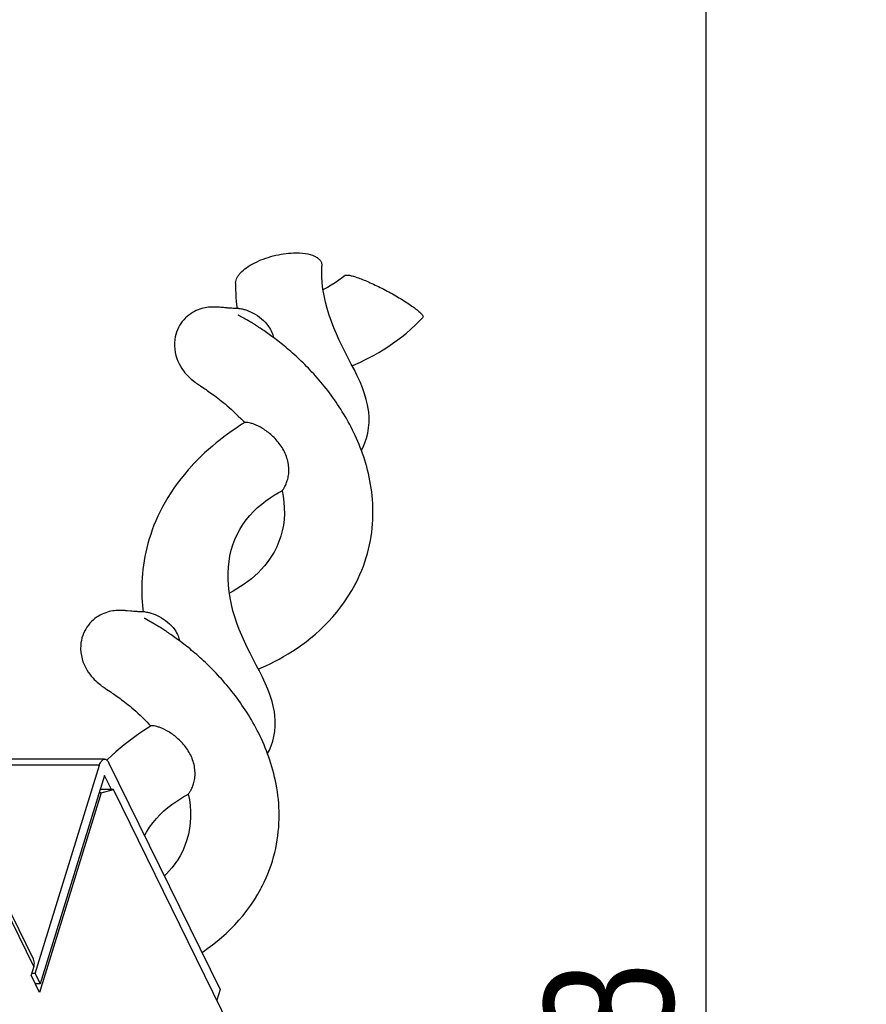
# Model space of a CAD drawing. Header units: millimetres. Extents: x 0 to 420, y 0 to 297.
# Tile 167 of 180: x 199 to 222, y 205 to 232. Entities that reach past the tile are written whole.
import ezdxf

# ---------------------------------------------------------------- set-up
doc = ezdxf.new("R2010")
doc.units = ezdxf.units.MM
doc.header["$LTSCALE"] = 23.1
doc.layers.get('0').update_dxf_attribs({"linetype": 'CONTINUOUS'})
doc.layers.add('ASSI', color=7, linetype='CONTINUOUS')
doc.styles.get("Standard").update_dxf_attribs({"font": 'txt', "width": 0.85})
doc.dimstyles.new('DIMSTYLE_5', dxfattribs={"dimtxt": 3.5, "dimasz": 3.5, "dimexe": 0.18, "dimexo": 0.0625, "dimgap": 0.09, "dimtad": 1, "dimdec": 3, "dimlfac": 2, "dimdsep": 46, "dimtxsty": 'STANDARD', "dimblk": '_FILLED', "dimblk1": '_FILLED', "dimblk2": '_FILLED', "dimcen": 0.09, "dimadec": 0, "dimazin": 0, "dimtp": 0.001, "dimtm": 0.001, "dimtfac": 1, "dimtdec": 3, "dimtofl": 0, "dimtmove": 0, "dimatfit": 3, "dimldrblk": '_FILLED', "dimfxl": 1, "dimtolj": 1, "dimarcsym": 0})

# ---------------------------------------------------------------- blocks, each defined once
blk = doc.blocks.new('_FILLED')
at = {"color": 0, "linetype": 'BYBLOCK'}
blk.add_solid([(0, 0), (-1, 0.1429), (-1, -0.1429)], dxfattribs=at)
blk = doc.blocks.new('*D7')
at = {"color": 2, "linetype": 'CONTINUOUS'}
for p, q in [((223.504, 282.2), (216.366, 282.2)), ((217.366, 282.2), (217.366, 202.7)), ((217.366, 123.2), (217.366, 202.7)), ((223.277, 123.2), (216.366, 123.2))]:
    blk.add_line(p, q, dxfattribs=at)
at = {"color": 2, "linetype": 'CONTINUOUS', "xscale": 3.5, "yscale": 3.5, "zscale": 3.5}
for p, rotation in [((217.366, 282.2), 90), ((217.366, 123.2), 270)]:
    blk.add_blockref('_FILLED', p, dxfattribs=dict(at, rotation=rotation))
at = {"color": 2, "linetype": 'CONTINUOUS', "insert": (212.991, 202.7), "char_height": 3.5, "width": 7.25, "attachment_point": 2, "rotation": 90, "line_spacing_factor": 0.9}
blk.add_mtext('318', dxfattribs=at)

msp = doc.modelspace()

# ---------------------------------------------------------------- linework, layer by layer
at = {"color": 9, "linetype": 'CONTINUOUS'}
msp.add_line((199.161302, 205.907604), (189.122374, 226.364788), dxfattribs=at)
at = {"color": 7, "linetype": 'CONTINUOUS'}
for p, q in [((204.225889, 223.775383), (204.19014, 223.778557)), ((204.296426, 223.768763), (204.225889, 223.775383)), ((204.334373, 223.765285), (204.296426, 223.768763)), ((204.375592, 223.761713), (204.334373, 223.765285)), ((204.813259, 223.504073), (204.695838, 223.569286)), ((204.850173, 223.483279), (204.813259, 223.504073)), ((204.837828, 220.687169), (204.871645, 220.650494)), ((201.689307, 215.549965), (201.654007, 215.553084)), ((201.7779, 215.541729), (201.689307, 215.549965)), ((201.816639, 215.538284), (201.7779, 215.541729)), ((201.858844, 215.534785), (201.816639, 215.538284)), ((202.117009, 215.593182), (202.126102, 215.520859)), ((202.258741, 215.286148), (202.166719, 215.33727)), ((202.307637, 215.258656), (202.258741, 215.286148)), ((202.344112, 215.237895), (202.307637, 215.258656)), ((201.16011, 211.523012), (201.139305, 211.502557)), ((201.186627, 211.433847), (204.206541, 205.279909)), ((199.197551, 205.721121), (200.940428, 211.361075)), ((201.077697, 211.08135), (199.33482, 205.441396)), ((201.260722, 210.708384), (201.077697, 211.08135)), ((200.987721, 210.611354), (199.317463, 205.206398)), ((200.987721, 210.611354), (200.932457, 210.611354)), ((201.315986, 210.708384), (200.962442, 210.708384)), ((200.987721, 210.611354), (201.315986, 210.708384)), ((207.200243, 198.717528), (201.315986, 210.708384)), ((199.161302, 205.907604), (199.088682, 205.672606)), ((199.317463, 205.206398), (199.088682, 205.672606)), ((199.197551, 205.721121), (199.103674, 205.721121)), ((199.197551, 205.721121), (199.33482, 205.441396)), ((199.33482, 205.441396), (199.202143, 205.441396)), ((204.206541, 205.279909), (204.118965, 204.996513))]:
    msp.add_line(p, q, dxfattribs=at)
for points in [[(208.221717, 221.032361), (208.204392, 221.131852), (208.16936, 221.28268), (208.12389, 221.435675), (208.066863, 221.594845), (207.998709, 221.758976), (207.923639, 221.920871), (207.845081, 222.078717), (207.763189, 222.237313), (207.679514, 222.397759), (207.596035, 222.55962), (207.513939, 222.723284), (207.434197, 222.889258), (207.358529, 223.055967), (207.287632, 223.223497), (207.221418, 223.394094), (207.16082, 223.567699), (207.10714, 223.7427), (207.061067, 223.91875), (207.023253, 224.095319), (206.994347, 224.271105), (206.974758, 224.444515), (206.964545, 224.614469), (206.96356, 224.780489), (206.967957, 224.889479)], [(207.59248, 224.639511), (207.522592, 224.583898), (207.422894, 224.510077), (207.321599, 224.440949), (207.219171, 224.376369), (207.116069, 224.316202), (207.012746, 224.260312), (206.997389, 224.252604)], [(204.626456, 224.439175), (204.625908, 224.372385), (204.627122, 224.263309), (204.630826, 224.156164), (204.636842, 224.051068), (204.645013, 223.947963), (204.655226, 223.846612), (204.667374, 223.746972), (204.66753, 223.74581)], [(204.19014, 223.778557), (204.170841, 223.780135), (204.150278, 223.781669), (204.128315, 223.783101), (204.103732, 223.784409), (204.076001, 223.785463), (204.045452, 223.786051), (204.012073, 223.785955), (203.975539, 223.784908), (203.936013, 223.78261), (203.894227, 223.778799), (203.850163, 223.773167), (203.803932, 223.765383), (203.756523, 223.755289), (203.708282, 223.742678), (203.659148, 223.727274), (203.609531, 223.708977), (203.559687, 223.687669), (203.509755, 223.663177), (203.459991, 223.635367), (203.410609, 223.604067), (203.361963, 223.569168), (203.314546, 223.530678), (203.268569, 223.488365), (203.224557, 223.442244), (203.183375, 223.392838), (203.145296, 223.340392), (203.110389, 223.284951), (203.078979, 223.226966), (203.051235, 223.166695), (203.027283, 223.104291), (203.00733, 223.040085), (202.991545, 222.974337), (202.980088, 222.907222), (202.977421, 222.885981)], [(204.719392, 223.744789), (204.698303, 223.745129), (204.660707, 223.745961), (204.624912, 223.747021), (204.590898, 223.748273), (204.558604, 223.749683), (204.528011, 223.751218), (204.499056, 223.752851), (204.471606, 223.754559), (204.445642, 223.756316), (204.421096, 223.758101), (204.397751, 223.759907), (204.375592, 223.761713)], [(207.865797, 216.260625), (207.891065, 216.309362), (207.94631, 216.42171), (207.997831, 216.534842), (208.045621, 216.648633), (208.089689, 216.762925), (208.130082, 216.877579), (208.166863, 216.992493), (208.200088, 217.107568), (208.229819, 217.222746), (208.256089, 217.337875), (208.27892, 217.452722), (208.298368, 217.567181), (208.31451, 217.681176), (208.327436, 217.794522), (208.337247, 217.907099), (208.344046, 218.018863), (208.34793, 218.129746), (208.348989, 218.2397), (208.347311, 218.348648), (208.342984, 218.456488), (208.336091, 218.56321), (208.326744, 218.66873), (208.315079, 218.772839), (208.301218, 218.875482), (208.285284, 218.976634), (208.26742, 219.076126), (208.247759, 219.173878), (208.226407, 219.269913), (208.20347, 219.364229), (208.179072, 219.456733), (208.153295, 219.547489), (208.126166, 219.63673), (208.097772, 219.724478), (208.068215, 219.81069), (208.037532, 219.8955), (208.005796, 219.978909), (207.973082, 220.060903), (207.939413, 220.141588), (207.904845, 220.220969), (207.86944, 220.299036), (207.83322, 220.375865), (207.796248, 220.451448), (207.758581, 220.525793), (207.720218, 220.599004), (207.68121, 220.671077), (207.641602, 220.742015), (207.601377, 220.811923), (207.560569, 220.880807), (207.519219, 220.94866), (207.477306, 221.015565), (207.434862, 221.081524), (207.391921, 221.146532), (207.348474, 221.21066), (207.304561, 221.273896), (207.26021, 221.336247), (207.215378, 221.397811), (207.170086, 221.458594), (207.12437, 221.518577), (207.078213, 221.577814), (207.03161, 221.636331), (206.984613, 221.694085), (206.93729, 221.751017), (206.889658, 221.807134), (206.841756, 221.862421), (206.793694, 221.916788), (206.745525, 221.970214), (206.697263, 222.022717), (206.648968, 222.074269), (206.600677, 222.124866), (206.552415, 222.174512), (206.504228, 222.223192), (206.456134, 222.27092), (206.408171, 222.317686), (206.360408, 222.363454), (206.312866, 222.408232), (206.265577, 222.452024), (206.218624, 222.494788), (206.172046, 222.536524), (206.125855, 222.577256), (206.0801, 222.616973), (206.034802, 222.655689), (205.989983, 222.693416), (205.945683, 222.73015), (205.901911, 222.765911), (205.858692, 222.800707), (205.816086, 222.834516), (205.774111, 222.86735), (205.732778, 222.899232), (205.692126, 222.930159), (205.652184, 222.960137), (205.612949, 222.989198), (205.574412, 223.017372), (205.536583, 223.044678), (205.49947, 223.071133), (205.463069, 223.096762), (205.427384, 223.121584), (205.392424, 223.145613), (205.35818, 223.168873), (205.32465, 223.191386), (205.291846, 223.213161), (205.259785, 223.234202), (205.228475, 223.254523), (205.197917, 223.274142), (205.168116, 223.293073), (205.139086, 223.311326), (205.110821, 223.32892), (205.08331, 223.345878), (205.056555, 223.362215), (205.030561, 223.377941), (205.005322, 223.393075), (204.98084, 223.407628), (204.95712, 223.421612), (204.934167, 223.435035), (204.911965, 223.44792), (204.890538, 223.460263), (204.850173, 223.483279)], [(207.787142, 222.190924), (207.889387, 222.235643), (208.011128, 222.291857), (208.133481, 222.351485), (208.256652, 222.414829), (208.380426, 222.482014), (208.504581, 222.553175), (208.629288, 222.628701), (208.7543, 222.708776), (208.879316, 222.793571), (209.004418, 222.883516), (209.129288, 222.978757), (209.253614, 223.079465), (209.377416, 223.186144), (209.500375, 223.299102), (209.621861, 223.418415), (209.699379, 223.499038)], [(202.977422, 222.885986), (202.972534, 222.829614), (202.971238, 222.733403), (202.978024, 222.640918), (202.991583, 222.553275), (203.01083, 222.470493), (203.035229, 222.39156), (203.064326, 222.316318), (203.097394, 222.245425), (203.133805, 222.178942), (203.172977, 222.116621), (203.214164, 222.058567), (203.256409, 222.005128), (203.299375, 221.955852), (203.342494, 221.910651), (203.384425, 221.870148), (203.424612, 221.834081), (203.463065, 221.80176), (203.499267, 221.773032), (203.532516, 221.747894), (203.56332, 221.725472), (203.593003, 221.704483), (203.621564, 221.684714), (203.649043, 221.665975), (203.67682, 221.647212), (203.763777, 221.588813)], [(203.763777, 221.588813), (203.79492, 221.567799), (203.827267, 221.545828), (203.86111, 221.522636), (203.896492, 221.498125), (203.933386, 221.472243), (203.971944, 221.444811), (204.012139, 221.415768), (204.053956, 221.385045), (204.09753, 221.352454), (204.14277, 221.317972), (204.189673, 221.281503), (204.238512, 221.242721), (204.289226, 221.201547), (204.341766, 221.157887), (204.396441, 221.111326), (204.453178, 221.061749), (204.511899, 221.009031), (204.572895, 220.952691), (204.636059, 220.89257), (204.701219, 220.828552), (204.768518, 220.760168), (204.837828, 220.687169)], [(208.034898, 219.902423), (208.081132, 219.987877), (208.132197, 220.104776), (208.175063, 220.230249), (208.208526, 220.364227), (208.231191, 220.505891), (208.242582, 220.650586), (208.243162, 220.7958), (208.233215, 220.941729), (208.221681, 221.032615)], [(204.877386, 220.654131), (204.800327, 220.60531), (204.704984, 220.543332), (204.607957, 220.478335), (204.509411, 220.410168), (204.409551, 220.338681), (204.308409, 220.263607), (204.20622, 220.184895), (204.103115, 220.102414), (203.99897, 220.015787), (203.894082, 219.924935), (203.788722, 219.829728), (203.682814, 219.72966), (203.576632, 219.624456), (203.46098, 219.503596)], [(203.460167, 219.502721), (203.343086, 219.372668), (203.238526, 219.249226), (203.139251, 219.124961), (203.045173, 219.000106), (202.956025, 218.874583), (202.871841, 218.748662), (202.792651, 218.622634), (202.71819, 218.496378), (202.648415, 218.370048), (202.583369, 218.24393), (202.52296, 218.118011), (202.467157, 217.992392), (202.415869, 217.867309), (202.368919, 217.742944), (202.326157, 217.619588), (202.287384, 217.497356), (202.252375, 217.376158), (202.221008, 217.256144), (202.193171, 217.137416), (202.1687, 217.019734), (202.147516, 216.903052), (202.12959, 216.7875), (202.114871, 216.673044), (202.103265, 216.559734), (202.094609, 216.447588), (202.088753, 216.336512), (202.085577, 216.226462), (202.084978, 216.117544), (202.086857, 216.00991), (202.091098, 215.903642), (202.097597, 215.798745), (202.106259, 215.695266), (202.117009, 215.593182)], [(205.679542, 212.807652), (205.658304, 212.92711), (205.617758, 213.093765), (205.566156, 213.258369), (205.503819, 213.423467), (205.431984, 213.589258), (205.353832, 213.752903), (205.272209, 213.914345), (205.188089, 214.076458), (205.103531, 214.238887), (205.021486, 214.399224), (204.942679, 214.558549), (204.866581, 214.719929), (204.79422, 214.882926), (204.726631, 215.046701), (204.663656, 215.213377), (204.60623, 215.382666), (204.555533, 215.553111), (204.51209, 215.724835), (204.476509, 215.89751), (204.449451, 216.069884), (204.431332, 216.24061), (204.422307, 216.408532), (204.422325, 216.573263), (204.431287, 216.734565), (204.448958, 216.890938), (204.475201, 217.04272), (204.510501, 217.192219), (204.555183, 217.339427), (204.609032, 217.48287), (204.672148, 217.622482), (204.744592, 217.758116), (204.825851, 217.888801), (204.914971, 218.013444), (205.011811, 218.132271), (205.115507, 218.244549), (205.223516, 218.348381), (205.335164, 218.4443), (205.449408, 218.532551), (205.562617, 218.611752), (205.672859, 218.682188), (205.780184, 218.7453), (205.798135, 218.755381)], [(205.88796, 218.804418), (205.915736, 218.656591), (205.936529, 218.49849), (205.947803, 218.340129), (205.949162, 218.18273), (205.94045, 218.027224), (205.921535, 217.873693), (205.892188, 217.722053), (205.852283, 217.572743), (205.801792, 217.426186), (205.740484, 217.282259), (205.668202, 217.141216), (205.585047, 217.003641), (205.56671, 216.975963)], [(205.79855, 218.755612), (205.839115, 218.777918), (205.888709, 218.804336)], [(205.567087, 216.976524), (205.486661, 216.863995), (205.407505, 216.765022), (205.324189, 216.670902), (205.237168, 216.581591), (205.146943, 216.497058), (205.053983, 216.417229), (204.958718, 216.342004), (204.861593, 216.271296), (204.763045, 216.204999), (204.663501, 216.142979), (204.563376, 216.085101), (204.463079, 216.031235), (204.456067, 216.027732)], [(205.245371, 213.966065), (205.324095, 214.000166), (205.443095, 214.054497), (205.563022, 214.112225), (205.683585, 214.173414), (205.804705, 214.238228), (205.926773, 214.307128), (206.049706, 214.380375), (206.173101, 214.458051), (206.29683, 214.540429), (206.420684, 214.627742), (206.544302, 214.720092), (206.667304, 214.817571), (206.789333, 214.920312), (206.910023, 215.028463), (207.02893, 215.142133), (207.145656, 215.261426), (207.259798, 215.386397), (207.370875, 215.517034), (207.478373, 215.653306), (207.581839, 215.79529), (207.680823, 215.943112), (207.774855, 216.096763), (207.865316, 216.259711)], [(201.654007, 215.553084), (201.635876, 215.554571), (201.616502, 215.55604), (201.595888, 215.557437), (201.573881, 215.558704), (201.54932, 215.559807), (201.521742, 215.56061), (201.491443, 215.560915), (201.458337, 215.560508), (201.422152, 215.559126), (201.383039, 215.556477), (201.341551, 215.552292), (201.297564, 215.546231), (201.251327, 215.537963), (201.204011, 215.527366), (201.156025, 215.514267), (201.107239, 215.498402), (201.058039, 215.479681), (201.008667, 215.457988), (200.95927, 215.433161), (200.910124, 215.40509), (200.861449, 215.373623), (200.813574, 215.338656), (200.766952, 215.300185), (200.721784, 215.257983), (200.678585, 215.212073), (200.638181, 215.162978), (200.60083, 215.110957), (200.566591, 215.056044), (200.535757, 214.998641), (200.508497, 214.938995), (200.484939, 214.877249), (200.46528, 214.813694), (200.449694, 214.748565), (200.43835, 214.68204), (200.435755, 214.661428)], [(202.17766, 215.51984), (202.146076, 215.520379), (202.110354, 215.521237), (202.076341, 215.522299), (202.044014, 215.523532), (202.01332, 215.524906), (201.984137, 215.526396), (201.956445, 215.527975), (201.930187, 215.529619), (201.905185, 215.531315), (201.881419, 215.533043), (201.858844, 215.534785)], [(202.166719, 215.33727), (202.154384, 215.34418), (202.151627, 215.345737)], [(205.324184, 208.035561), (205.348911, 208.083233), (205.40403, 208.195274), (205.455436, 208.308108), (205.503149, 208.421598), (205.547181, 208.535585), (205.587557, 208.649944), (205.624312, 208.764573), (205.657497, 208.879348), (205.687184, 208.994168), (205.713435, 209.108918), (205.736308, 209.223459), (205.755874, 209.33774), (205.772187, 209.451631), (205.785289, 209.564879), (205.795252, 209.677359), (205.802173, 209.789045), (205.80616, 209.899849), (205.807319, 210.009699), (205.80575, 210.118537), (205.801552, 210.2263), (205.794813, 210.332981), (205.785625, 210.43849), (205.774097, 210.542644), (205.760348, 210.645394), (205.744498, 210.746707), (205.726691, 210.846422), (205.707056, 210.944462), (205.685702, 211.040844), (205.662737, 211.135549), (205.638284, 211.228491), (205.612425, 211.319724), (205.585196, 211.409444), (205.55669, 211.497648), (205.527004, 211.584317), (205.49616, 211.669625), (205.464224, 211.753591), (205.431276, 211.83618), (205.397342, 211.917488), (205.36248, 211.997518), (205.326749, 212.076259), (205.290172, 212.153772), (205.252805, 212.230054), (205.214706, 212.305107), (205.175895, 212.379003), (205.136428, 212.451734), (205.096351, 212.523307), (205.055659, 212.593813), (205.014395, 212.663251), (204.972598, 212.731619), (204.930252, 212.799005), (204.887383, 212.865418), (204.844031, 212.930845), (204.800191, 212.995336), (204.755902, 213.058882), (204.711195, 213.121491), (204.666057, 213.183228), (204.620525, 213.244083), (204.574626, 213.304062), (204.528325, 213.363244), (204.481634, 213.421644), (204.434595, 213.479235), (204.387216, 213.536035), (204.339486, 213.592079), (204.291466, 213.647317), (204.243275, 213.701641), (204.194967, 213.755028), (204.146557, 213.8075), (204.098112, 213.85902), (204.049671, 213.909582), (204.00126, 213.959194), (203.952926, 214.00784), (203.904699, 214.055524), (203.856608, 214.102247), (203.808698, 214.147996), (203.760978, 214.19279), (203.713489, 214.236618), (203.66632, 214.279428), (203.619505, 214.321221), (203.573061, 214.362019), (203.527056, 214.401794), (203.48152, 214.440555), (203.436468, 214.47832), (203.391944, 214.515084), (203.347968, 214.550862), (203.304557, 214.585668), (203.261747, 214.6195), (203.219544, 214.652383), (203.17797, 214.684324), (203.137091, 214.715298), (203.096897, 214.745339), (203.057417, 214.774449), (203.018777, 214.802567), (202.980993, 214.82971), (202.94406, 214.855909), (202.908058, 214.881135), (202.873019, 214.905394), (202.838909, 214.928735), (202.805709, 214.951195), (202.773437, 214.972785), (202.742067, 214.993544), (202.711519, 215.013544), (202.681789, 215.032807), (202.652875, 215.05135), (202.624709, 215.069232), (202.597267, 215.086483), (202.570568, 215.103104), (202.544618, 215.119106), (202.519423, 215.134499), (202.494971, 215.149304), (202.471245, 215.163548), (202.448237, 215.177246), (202.425954, 215.190407), (202.4044, 215.203042), (202.383569, 215.215164), (202.344112, 215.237895)], [(200.435753, 214.661415), (200.431051, 214.608603), (200.429324, 214.514734), (200.435459, 214.423377), (200.448525, 214.335281), (200.467698, 214.250829), (200.492344, 214.170058), (200.522003, 214.092909), (200.55599, 214.020007), (200.593256, 213.952186), (200.632937, 213.889369), (200.674286, 213.831391), (200.716175, 213.778635), (200.757957, 213.730826), (200.799161, 213.687589), (200.838947, 213.648974), (200.876761, 213.614748), (200.912561, 213.584288), (200.946382, 213.557035), (200.97782, 213.532859), (201.007124, 213.511168), (201.03539, 213.49087), (201.062646, 213.471751), (201.088923, 213.453635), (201.115338, 213.43565), (201.142126, 213.417561)], [(201.142126, 213.417561), (201.225756, 213.361382), (201.255366, 213.341396), (201.286207, 213.320443), (201.318344, 213.298424), (201.35174, 213.275307), (201.386553, 213.250923), (201.42277, 213.225221), (201.460379, 213.198144), (201.49951, 213.169534), (201.540082, 213.139376), (201.582096, 213.107595), (201.625787, 213.073928), (201.67112, 213.038308), (201.718055, 213.000666), (201.766843, 212.96069), (201.817443, 212.918285), (201.869804, 212.873356), (201.924156, 212.825554), (201.980403, 212.774787), (202.038459, 212.72094), (202.098553, 212.663584), (202.160567, 212.602578), (202.224339, 212.537803), (202.289983, 212.46882), (202.330697, 212.424741)], [(205.49321, 211.677383), (205.54465, 211.774105), (205.594589, 211.8905), (205.636023, 212.014245), (205.667775, 212.144256), (205.689194, 212.2803), (205.700309, 212.421056), (205.701135, 212.565507), (205.691403, 212.712991), (205.679507, 212.807901)], [(202.335641, 212.429307), (202.243137, 212.370599), (202.140974, 212.303794), (202.03704, 212.233525), (201.931508, 212.15957), (201.824451, 212.081686), (201.716135, 211.999822), (201.606711, 211.913823), (201.496092, 211.823297), (201.384632, 211.728155), (201.27265, 211.628242), (201.16011, 211.523012)], [(202.159268, 209.451813), (202.213759, 209.551765), (202.298762, 209.685412), (202.389784, 209.80981), (202.484645, 209.923904), (202.583455, 210.029403), (202.685545, 210.126844), (202.789612, 210.216236), (202.895384, 210.298522), (203.00399, 210.375436), (203.115431, 210.447565), (203.228391, 210.514645), (203.257054, 210.5308)], [(203.346277, 210.579505), (203.375625, 210.421808), (203.395374, 210.268231), (203.406211, 210.112561), (203.407445, 209.956305), (203.398564, 209.799996), (203.379102, 209.644239), (203.34894, 209.49056), (203.307989, 209.339386), (203.256212, 209.191173), (203.194064, 209.047264), (203.122023, 208.908234), (203.04032, 208.774011), (203.025043, 208.751015)], [(203.256846, 210.530684), (203.298447, 210.553554), (203.347026, 210.579425)], [(203.025258, 208.751335), (202.966005, 208.667209), (202.899188, 208.580678), (202.8293, 208.497917), (202.756648, 208.418859), (202.696034, 208.357999)], [(203.712196, 206.287278), (203.755791, 206.316261), (203.879578, 206.403361), (204.003161, 206.49556), (204.126036, 206.592964), (204.247816, 206.695725), (204.368216, 206.803962), (204.486855, 206.917703), (204.603359, 207.036997), (204.717355, 207.161916), (204.828406, 207.292493), (204.936017, 207.428724), (205.039706, 207.570657), (205.13898, 207.718382), (205.233253, 207.871929), (205.323544, 208.034346)]]:
    msp.add_lwpolyline(points, dxfattribs=at)
for points, knots in [([(204.626456, 224.439175), (204.628008, 224.540897), (204.734352, 224.700963), (204.926887, 224.860193), (205.1363, 224.98447), (205.380344, 225.091396), (205.647949, 225.175332), (205.92353, 225.231578), (206.109313, 225.249836), (206.200341, 225.252836)], [0, 0, 0, 0, 0.163014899, 0.275008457, 0.405702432, 0.549962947, 0.701661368, 0.854061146, 1, 1, 1, 1]), ([(206.200341, 225.252836), (206.306281, 225.256328), (206.499021, 225.248173), (206.723133, 225.192833), (206.85533, 225.115937), (206.922914, 225.049933), (206.963289, 224.972733), (206.969564, 224.916706), (206.967957, 224.889479)], [0, 0, 0, 0, 0.338924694, 0.614660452, 0.726734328, 0.824308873, 0.912791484, 1, 1, 1, 1]), ([(207.59248, 224.639511), (207.6005, 224.646093), (207.627283, 224.653394), (207.653347, 224.652459), (207.66915, 224.651102)], [0, 0, 0, 0, 0.39545799, 1, 1, 1, 1]), ([(207.66915, 224.651102), (207.699653, 224.648483), (207.770229, 224.634336), (207.943238, 224.583503), (208.206994, 224.478962), (208.554544, 224.315958), (208.858107, 224.154237), (209.095018, 224.015606), (209.256715, 223.914652), (209.399024, 223.818907), (209.517843, 223.730715), (209.598781, 223.663338), (209.649545, 223.613089), (209.685457, 223.57326), (209.718697, 223.519614), (209.699379, 223.499038)], [0, 0, 0, 0, 0.038566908, 0.090272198, 0.227131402, 0.395285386, 0.573768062, 0.660148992, 0.741046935, 0.813815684, 0.876296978, 0.926945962, 0.94740936, 0.964446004, 1, 1, 1, 1]), ([(204.719559, 223.744775), (204.74175, 223.744461), (204.794928, 223.737336), (204.924735, 223.704181), (205.112818, 223.623393), (205.336337, 223.47598), (205.465947, 223.338948), (205.519551, 223.261439)], [0, 0, 0, 0, 0.06941926, 0.166909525, 0.418643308, 0.705226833, 1, 1, 1, 1]), ([(205.125539, 220.607591), (205.095423, 220.619073), (205.040655, 220.637259), (204.966158, 220.654723), (204.914628, 220.65941), (204.885417, 220.659076), (204.877428, 220.654103)], [0, 0, 0, 0, 0.378615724, 0.679130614, 0.889450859, 1, 1, 1, 1]), ([(205.888711, 218.80434), (205.891264, 218.80569), (205.896922, 218.813445), (205.908443, 218.827817), (205.923957, 218.851632), (205.952197, 218.898052), (205.99147, 218.975267), (206.03387, 219.090584), (206.065766, 219.231725), (206.079229, 219.452004), (206.020075, 219.742524), (205.850674, 220.054561), (205.623208, 220.30803), (205.376907, 220.49014), (205.20633, 220.576789), (205.125539, 220.607591)], [0, 0, 0, 0, 0.00385529, 0.012289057, 0.024983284, 0.041550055, 0.0849382, 0.140292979, 0.205196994, 0.27738483, 0.433602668, 0.593192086, 0.746144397, 0.884576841, 1, 1, 1, 1]), ([(202.177822, 215.519822), (202.200038, 215.519505), (202.25326, 215.512422), (202.383144, 215.479225), (202.571326, 215.398514), (202.794862, 215.250991), (202.924474, 215.113944), (202.978091, 215.03643)], [0, 0, 0, 0, 0.069474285, 0.166978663, 0.418764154, 0.705284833, 1, 1, 1, 1]), ([(202.583762, 212.382784), (202.553658, 212.394258), (202.498909, 212.412434), (202.42444, 212.429894), (202.372896, 212.434584), (202.343687, 212.434245), (202.335677, 212.429281)], [0, 0, 0, 0, 0.378500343, 0.678953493, 0.88928694, 1, 1, 1, 1]), ([(203.347027, 210.579429), (203.34958, 210.58078), (203.355238, 210.588537), (203.36676, 210.602911), (203.382272, 210.626731), (203.410509, 210.673162), (203.449775, 210.750396), (203.492155, 210.865746), (203.523984, 211.006917), (203.537482, 211.227201), (203.478482, 211.517795), (203.308999, 211.829846), (203.081474, 212.083276), (202.835153, 212.265355), (202.664566, 212.351986), (202.583762, 212.382784)], [0, 0, 0, 0, 0.003855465, 0.012289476, 0.024984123, 0.041552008, 0.084942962, 0.140304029, 0.205215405, 0.277395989, 0.433612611, 0.593226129, 0.746162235, 0.884572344, 1, 1, 1, 1]), ([(199.161302, 205.907604), (199.166571, 205.924656), (199.181515, 205.99001), (199.172469, 206.0617), (199.150776, 206.105874)], [0, 0, 0, 0, 0.26614349, 1, 1, 1, 1])]:
    msp.add_open_spline(points, degree=3, knots=knots, dxfattribs=at)
for points in [[(205.519551, 223.261439), (205.555992, 223.208746), (205.587052, 223.151825), (205.611092, 223.09244)], [(205.611092, 223.09244), (205.628426, 223.049621), (205.642259, 223.005247), (205.652694, 222.960246)], [(202.978091, 215.03643), (203.01452, 214.983763), (203.045579, 214.926875), (203.069627, 214.867523)], [(203.069627, 214.867523), (203.086999, 214.824646), (203.10085, 214.780205), (203.1113, 214.735137)]]:
    msp.add_open_spline(points, degree=3, dxfattribs=at)
at = {"layer": 'ASSI', "color": 7, "linetype": 'CONTINUOUS'}
for p, q in [((199.150804, 206.105848), (189.192317, 226.399111)), ((201.077697, 211.53135), (196.488354, 211.53135))]:
    msp.add_line(p, q, dxfattribs=at)
at = {"layer": 'ASSI', "color": 9, "linetype": 'CONTINUOUS'}
msp.add_line((200.940428, 211.361075), (196.571913, 211.361075), dxfattribs=at)
at = {"layer": 'ASSI', "color": 7, "linetype": 'CONTINUOUS'}
for points, knots in [([(200.940428, 211.361075), (200.947984, 211.385525), (200.964893, 211.429679), (201.00166, 211.49496), (201.048303, 211.531346), (201.077774, 211.531344)], [0, 0, 0, 0, 0.335837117, 0.613241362, 1, 1, 1, 1]), ([(201.077774, 211.531344), (201.087741, 211.531343), (201.138336, 211.518996), (201.168851, 211.470071), (201.186627, 211.433847)], [0, 0, 0, 0, 0.19807466, 1, 1, 1, 1])]:
    msp.add_open_spline(points, degree=3, knots=knots, dxfattribs=at)

# ---------------------------------------------------------------- dimensions: what is measured, and where the dimension line sits
at = {"color": 2, "linetype": 'CONTINUOUS'}
dim = msp.add_linear_dim(base=(217.365673, 123.200335), p1=(223.504431, 282.200335), p2=(223.277069, 123.200335), angle=270, dimstyle='DIMSTYLE_5', dxfattribs=at)
dim.commit()
dim.dimension.update_dxf_attribs({"geometry": '*D7', "text_midpoint": (216.36494, 199.459597), "dimtype": 160})

doc.saveas('drawing.dxf')
